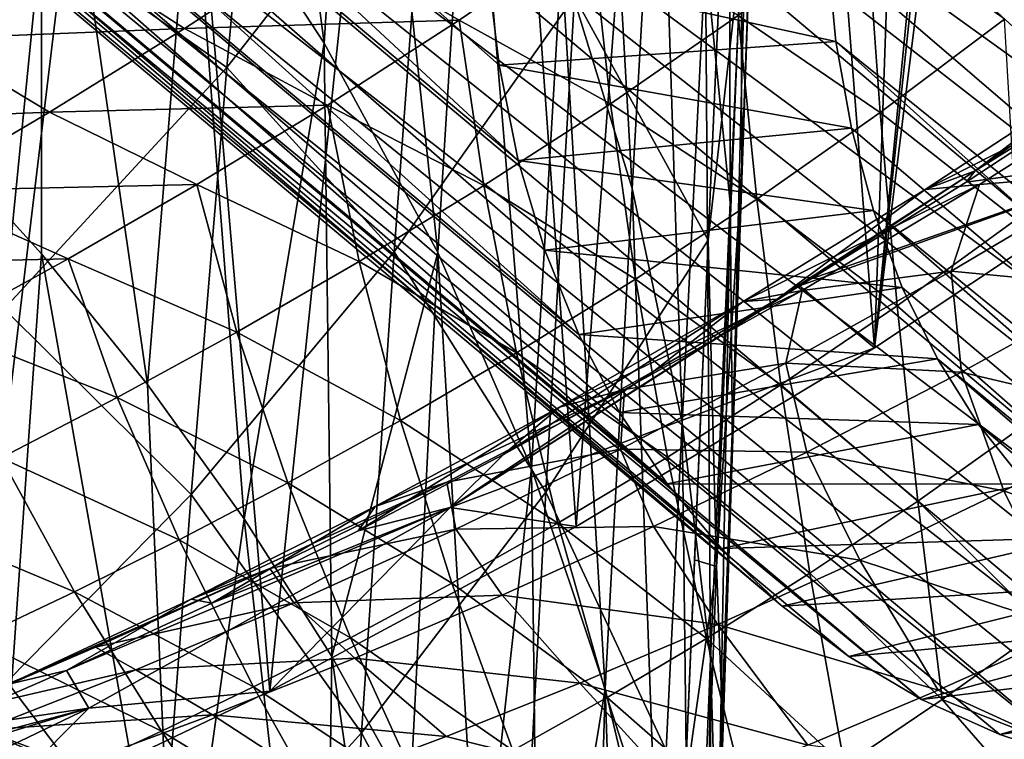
# Model space of a CAD drawing. Header units: metres. Extents: x -81 to 81, y -160 to 24.
# Tile 204 of 256: x 14.65 to 19.29, y -21.44 to -18.05. Entities that reach past the tile are written whole.
import ezdxf

# ---------------------------------------------------------------- set-up
doc = ezdxf.new("R2010")
doc.units = ezdxf.units.M
doc.layers.add('solid_501850_SW0001', color=7, linetype='CONTINUOUS')

msp = doc.modelspace()

# ---------------------------------------------------------------- linework, layer by layer
at = {"layer": 'solid_501850_SW0001'}
for points in [[(17.994209, -10.826273), (19.059021, -8.817804), (18.682516, -19.596466)], [(19.700001, -9.1), (18.682516, -19.596466), (19.059021, -8.817804)], [(19.700001, -9.1), (19.742592, -9.559512), (18.682516, -19.596466)], [(19.742592, -9.559512), (19.868736, -10.002877), (18.682516, -19.596466)], [(19.868736, -10.002877), (20.050915, -18.687212), (18.682516, -19.596466)], [(8.163363, -10.520238, 25.713594), (16.852316, -17.788311, 33.682339), (16.908768, -18.262018, 33.185719)], [(8.163363, -10.520238, 25.713594), (16.908768, -18.262018, 33.185719), (16.999935, -18.711706, 32.673168)], [(8.31418, -11.439964, 24.70429), (8.163363, -10.520238, 25.713594), (16.999935, -18.711706, 32.673168)], [(16.717846, -12.708807), (17.994209, -10.826273), (17.273605, -20.440266)], [(17.994209, -10.826273), (18.682516, -19.596466), (17.273605, -20.440266)], [(19.02496, -11.310929, 13.104885), (17.994495, -12.144859, 13.466696), (27.712654, -18.606394, 21.049864)], [(19.02496, -11.310929, 13.104885), (27.712654, -18.606394, 21.049864), (28.211937, -18.150957, 20.921726)], [(19.02496, -11.310929, 13.104885), (28.211937, -18.150957, 20.921726), (28.697601, -17.67234, 20.829765)], [(8.31418, -11.439964, 24.70429), (16.999935, -18.711706, 32.673168), (17.125488, -19.136, 32.146309)], [(8.31418, -11.439964, 24.70429), (17.125488, -19.136, 32.146309), (17.285038, -19.533361, 31.606983)], [(8.601727, -12.257323, 23.639378), (8.31418, -11.439964, 24.70429), (17.285038, -19.533361, 31.606983)], [(17.994495, -12.144859, 13.466696), (16.936001, -12.864363, 13.964212), (26.680645, -19.441032, 21.412714)], [(17.994495, -12.144859, 13.466696), (26.680645, -19.441032, 21.412714), (27.201147, -19.037331, 21.213867)], [(17.994495, -12.144859, 13.466696), (27.201147, -19.037331, 21.213867), (27.712654, -18.606394, 21.049864)], [(8.601727, -12.257323, 23.639378), (17.285038, -19.533361, 31.606983), (17.477556, -19.901279, 31.058617)], [(8.601727, -12.257323, 23.639378), (17.477556, -19.901279, 31.058617), (17.702463, -20.23875, 30.502766)], [(9.02157, -12.959562, 22.535404), (8.601727, -12.257323, 23.639378), (17.702463, -20.23875, 30.502766)], [(15.245849, -14.441743), (16.717846, -12.708807), (15.82649, -21.217264)], [(16.717846, -12.708807), (17.273605, -20.440266), (15.82649, -21.217264)], [(16.936001, -12.864363, 13.964212), (15.866796, -13.457789, 14.589187), (25.62006, -20.161215, 21.911896)], [(16.936001, -12.864363, 13.964212), (25.62006, -20.161215, 21.911896), (26.15312, -19.816027, 21.645596)], [(16.936001, -12.864363, 13.964212), (26.15312, -19.816027, 21.645596), (26.680645, -19.441032, 21.412714)], [(9.02157, -12.959562, 22.535404), (17.702463, -20.23875, 30.502766), (17.958963, -20.544451, 29.941519)], [(9.02157, -12.959562, 22.535404), (17.958963, -20.544451, 29.941519), (18.24542, -20.81646, 29.378422)], [(9.565908, -13.533527, 21.412987), (9.02157, -12.959562, 22.535404), (18.24542, -20.81646, 29.378422)], [(15.866796, -13.457789, 14.589187), (14.804749, -13.915107, 15.331277), (24.549362, -20.754519, 22.538616)], [(15.866796, -13.457789, 14.589187), (24.549362, -20.754519, 22.538616), (25.084843, -20.474398, 22.209936)], [(15.866796, -13.457789, 14.589187), (25.084843, -20.474398, 22.209936), (25.62006, -20.161215, 21.911896)], [(9.565908, -13.533527, 21.412987), (18.24542, -20.81646, 29.378422), (18.560987, -21.054058, 28.815071)], [(9.565908, -13.533527, 21.412987), (18.560987, -21.054058, 28.815071), (18.904552, -21.256306, 28.253538)], [(10.225677, -13.969928, 20.290571), (9.565908, -13.533527, 21.412987), (18.904552, -21.256306, 28.253538)], [(19.050123, -14.284245, 36.499569), (19.256281, -13.760466, 36.754852), (26.851969, -20.433889, 43.676029)], [(19.256281, -13.760466, 36.754852), (19.704357, -13.77331, 37.177193), (26.851969, -20.433889, 43.676029)], [(14.804749, -13.915107, 15.331277), (13.769328, -14.227985, 16.176832), (23.486027, -21.21125, 23.282654)], [(14.804749, -13.915107, 15.331277), (23.486027, -21.21125, 23.282654), (24.015291, -21.000658, 22.896948)], [(14.804749, -13.915107, 15.331277), (24.015291, -21.000658, 22.896948), (24.549362, -20.754519, 22.538616)], [(10.225677, -13.969928, 20.290571), (18.904552, -21.256306, 28.253538), (19.273956, -21.421947, 27.697344)], [(10.225677, -13.969928, 20.290571), (19.273956, -21.421947, 27.697344), (19.667967, -21.550503, 27.148273)], [(10.990153, -14.261451, 19.186598), (10.225677, -13.969928, 20.290571), (19.667967, -21.550503, 27.148273)], [(10.990153, -14.261451, 19.186598), (19.667967, -21.550503, 27.148273), (20.085346, -21.6415, 26.608112)], [(10.990153, -14.261451, 19.186598), (20.085346, -21.6415, 26.608112), (20.523489, -21.694359, 26.080252)], [(11.845026, -14.402695, 18.121683), (10.990153, -14.261451, 19.186598), (20.523489, -21.694359, 26.080252)], [(13.769328, -14.227985, 16.176832), (12.776969, -14.391513, 17.112381), (22.448717, -21.523287, 24.131046)], [(13.769328, -14.227985, 16.176832), (22.448717, -21.523287, 24.131046), (22.963217, -21.385683, 23.694492)], [(13.769328, -14.227985, 16.176832), (22.963217, -21.385683, 23.694492), (23.486027, -21.21125, 23.282654)], [(18.872908, -14.804863, 36.215519), (19.050123, -14.284245, 36.499569), (26.496683, -21.463921, 43.119156)], [(19.050123, -14.284245, 36.499569), (26.851969, -20.433889, 43.676029), (26.496683, -21.463921, 43.119156)], [(12.776969, -14.391513, 17.112381), (11.845026, -14.402695, 18.121683), (21.455841, -21.68519, 25.068651)], [(11.845026, -14.402695, 18.121683), (20.523489, -21.694359, 26.080252), (20.980743, -21.708952, 25.566607)], [(11.845026, -14.402695, 18.121683), (20.980743, -21.708952, 25.566607), (21.455841, -21.68519, 25.068651)], [(12.776969, -14.391513, 17.112381), (21.455841, -21.68519, 25.068651), (21.945789, -21.623201, 24.58954)], [(12.776969, -14.391513, 17.112381), (21.945789, -21.623201, 24.58954), (22.448717, -21.523287, 24.131046)], [(13.595409, -16.00514), (15.245849, -14.441743), (14.344736, -21.925352)], [(15.245849, -14.441743), (15.82649, -21.217264), (14.344736, -21.925352)], [(15.622437, -14.658811, 111.35173), (15.457809, -17.203569, 114.920319), (16.08367, -18.157501, 114.243134)], [(16.243488, -15.658003, 110.709251), (15.622437, -14.658811, 111.35173), (16.08367, -18.157501, 114.243134)], [(18.725824, -15.31892, 35.90453), (18.872908, -14.804863, 36.215519), (26.496683, -21.463921, 43.119156)], [(18.181368, -14.965624, 96.766098), (18.090994, -16.876419, 100.314804), (18.080629, -18.078957, 99.672409)], [(18.181368, -14.965624, 96.766098), (18.080629, -18.078957, 99.672409), (18.115074, -17.128088, 97.927994)], [(18.609522, -15.823856, 35.568237), (18.725824, -15.31892, 35.90453), (26.260012, -22.465399, 42.458725)], [(18.725824, -15.31892, 35.90453), (26.496683, -21.463921, 43.119156), (26.260012, -22.465399, 42.458725)], [(14.746194, -16.289513, 115.56871), (13.952888, -15.420466, 116.184776), (14.207473, -18.554911, 119.350815)], [(17.344915, -15.470034, 105.818382), (17.20392, -17.756697, 109.356476), (17.538023, -18.844246, 108.653526)], [(17.665504, -16.602661, 105.155525), (17.344915, -15.470034, 105.818382), (17.538023, -18.844246, 108.653526)], [(16.243488, -15.658003, 110.709251), (16.08367, -18.157501, 114.243134), (16.619715, -19.146168, 113.54071)], [(16.771852, -16.692528, 110.042999), (16.243488, -15.658003, 110.709251), (16.619715, -19.146168, 113.54071)], [(17.994473, -15.675508, 100.953896), (17.88415, -17.751606, 104.481094), (17.999691, -18.910059, 103.798805)], [(18.090994, -16.876419, 100.314804), (17.994473, -15.675508, 100.953896), (17.999691, -18.910059, 103.798805)], [(18.524164, -16.319025, 35.207058), (18.609522, -15.823856, 35.568237), (26.260012, -22.465399, 42.458725)], [(14.746194, -16.289513, 115.56871), (14.207473, -18.554911, 119.350815), (14.748768, -19.152256, 118.884033)], [(14.746194, -16.289513, 115.56871), (14.748768, -19.152256, 118.884033), (15.248603, -19.769245, 118.401932)], [(15.457809, -17.203569, 114.920319), (14.746194, -16.289513, 115.56871), (15.248603, -19.769245, 118.401932)], [(18.470362, -16.801353, 34.823143), (18.524164, -16.319025, 35.207058), (26.145704, -23.421949, 41.705673)], [(18.524164, -16.319025, 35.207058), (26.260012, -22.465399, 42.458725), (26.145704, -23.421949, 41.705673)], [(18.054716, -18.736469, 100.692215), (18.051706, -17.709009, 98.327843), (18.144119, -16.344868, 96.434914)], [(18.054716, -18.736469, 100.692215), (18.144119, -16.344868, 96.434914), (18.115074, -17.128088, 97.927994)], [(15.623939, -18.272844, 89.966721), (14.747002, -17.650652, 85.224266), (15.790636, -16.447899, 85.60907)], [(16.567774, -17.06102, 90.4291), (15.623939, -18.272844, 89.966721), (15.790636, -16.447899, 85.60907)], [(17.665504, -16.602661, 105.155525), (17.538023, -18.844246, 108.653526), (17.77293, -19.948784, 107.938095)], [(17.88415, -17.751606, 104.481094), (17.665504, -16.602661, 105.155525), (17.77293, -19.948784, 107.938095)], [(17.896633, -19.088636, 100.189522), (17.265217, -17.937654, 95.292732), (18.004078, -16.676958, 95.86084)], [(17.962467, -17.594397, 97.560013), (17.896633, -19.088636, 100.189522), (18.004078, -16.676958, 95.86084)], [(16.771852, -16.692528, 110.042999), (16.619715, -19.146168, 113.54071), (17.062355, -20.164289, 112.816711)], [(17.20392, -17.756697, 109.356476), (16.771852, -16.692528, 110.042999), (17.062355, -20.164289, 112.816711)], [(18.448357, -17.268011, 34.418831), (18.470362, -16.801353, 34.823143), (26.145704, -23.421949, 41.705673)], [(18.090994, -16.876419, 100.314804), (17.999691, -18.910059, 103.798805), (18.010973, -20.071217, 103.112389)], [(18.090994, -16.876419, 100.314804), (18.010973, -20.071217, 103.112389), (18.080629, -18.078957, 99.672409)], [(16.414055, -19.143999, 94.751251), (15.623939, -18.272844, 89.966721), (16.567774, -17.06102, 90.4291)], [(17.265217, -17.937654, 95.292732), (16.414055, -19.143999, 94.751251), (16.567774, -17.06102, 90.4291)], [(18.054716, -18.736469, 100.692215), (18.115074, -17.128088, 97.927994), (18.080629, -18.078957, 99.672409)], [(15.457809, -17.203569, 114.920319), (15.248603, -19.769245, 118.401932), (15.705581, -20.403561, 117.906342)], [(16.08367, -18.157501, 114.243134), (15.457809, -17.203569, 114.920319), (15.705581, -20.403561, 117.906342)], [(14.747002, -17.650652, 85.224266), (13.596334, -18.76951, 84.868736), (13.772409, -17.260506, 80.530571)], [(18.448357, -17.268011, 34.418831), (26.145704, -23.421949, 41.705673), (26.155767, -24.317831, 40.87225)], [(18.458162, -17.718157, 33.994869), (18.448357, -17.268011, 34.418831), (26.155767, -24.317831, 40.87225)], [(18.051706, -17.709009, 98.327843), (17.896633, -19.088636, 100.189522), (17.962467, -17.594397, 97.560013)], [(18.643389, -17.581404, 43.279873), (18.037966, -18.028034, 42.681034), (18.70878, -18.48604, 42.597355)], [(18.643389, -17.581404, 43.279873), (18.70878, -18.48604, 42.597355), (19.296511, -18.044371, 43.210903)], [(14.572112, -19.412241, 89.535011), (13.596334, -18.76951, 84.868736), (14.747002, -17.650652, 85.224266)], [(15.623939, -18.272844, 89.966721), (14.572112, -19.412241, 89.535011), (14.747002, -17.650652, 85.224266)], [(16.721066, -18.050329, 42.199448), (17.346071, -17.622663, 42.835026), (16.064711, -17.672052, 42.501953)], [(17.434698, -18.443926, 42.03363), (17.346071, -17.622663, 42.835026), (16.721066, -18.050329, 42.199448)], [(18.037966, -18.028034, 42.681034), (17.346071, -17.622663, 42.835026), (17.434698, -18.443926, 42.03363)], [(14.857206, -17.723818, 42.329849), (15.423843, -18.089373, 41.840801), (16.064711, -17.672052, 42.501953)], [(16.721066, -18.050329, 42.199448), (16.064711, -17.672052, 42.501953), (15.423843, -18.089373, 41.840801)], [(18.051706, -17.709009, 98.327843), (17.935547, -20.628351, 103.248665), (17.896633, -19.088636, 100.189522)], [(18.054716, -18.736469, 100.692215), (17.935547, -20.628351, 103.248665), (18.051706, -17.709009, 98.327843)], [(13.508394, -17.943691, 42.087303), (14.208096, -18.137909, 41.658913), (14.857206, -17.723818, 42.329849)], [(14.857206, -17.723818, 42.329849), (14.208096, -18.137909, 41.658913), (15.423843, -18.089373, 41.840801)], [(16.852316, -17.788311, 33.682339), (18.458162, -17.718157, 33.994869), (18.499821, -18.149712, 33.553131)], [(17.20392, -17.756697, 109.356476), (17.062355, -20.164289, 112.816711), (17.409843, -21.206026, 112.07518)], [(17.538023, -18.844246, 108.653526), (17.20392, -17.756697, 109.356476), (17.409843, -21.206026, 112.07518)], [(17.88415, -17.751606, 104.481094), (17.77293, -19.948784, 107.938095), (17.907408, -21.063921, 107.214127)], [(17.999691, -18.910059, 103.798805), (17.88415, -17.751606, 104.481094), (17.907408, -21.063921, 107.214127)], [(18.499821, -18.149712, 33.553131), (18.458162, -17.718157, 33.994869), (26.155767, -24.317831, 40.87225)], [(16.908768, -18.262018, 33.185719), (16.852316, -17.788311, 33.682339), (18.499821, -18.149712, 33.553131)], [(17.130526, -20.278233, 99.569298), (16.414055, -19.143999, 94.751251), (17.265217, -17.937654, 95.292732)], [(17.896633, -19.088636, 100.189522), (17.130526, -20.278233, 99.569298), (17.265217, -17.937654, 95.292732)], [(18.037966, -18.028034, 42.681034), (17.434698, -18.443926, 42.03363), (18.126709, -18.894882, 41.936413)], [(18.037966, -18.028034, 42.681034), (18.126709, -18.894882, 41.936413), (18.70878, -18.48604, 42.597355)], [(16.0987, -18.450705, 41.51799), (16.721066, -18.050329, 42.199448), (15.423843, -18.089373, 41.840801)], [(16.837029, -18.830534, 41.341869), (16.721066, -18.050329, 42.199448), (16.0987, -18.450705, 41.51799)], [(17.434698, -18.443926, 42.03363), (16.721066, -18.050329, 42.199448), (16.837029, -18.830534, 41.341869)], [(18.054716, -18.736469, 100.692215), (18.080629, -18.078957, 99.672409), (18.010973, -20.071217, 103.112389)], [(19.296511, -18.044371, 43.210903), (18.70878, -18.48604, 42.597355), (19.350298, -18.991081, 42.585003)], [(14.208096, -18.137909, 41.658913), (14.785965, -18.483137, 41.135921), (15.423843, -18.089373, 41.840801)], [(16.0987, -18.450705, 41.51799), (15.423843, -18.089373, 41.840801), (14.785965, -18.483137, 41.135921)], [(19.157267, -18.760696, 5.045641), (20.071445, -18.127066, 4.74745), (19.766708, -18.295553, 6.549411)], [(19.864384, -18.321575, 4.370998), (20.071445, -18.127066, 4.74745), (19.157267, -18.760696, 5.045641)], [(14.208096, -18.137909, 41.658913), (13.562035, -18.532196, 40.946373), (14.785965, -18.483137, 41.135921)], [(16.08367, -18.157501, 114.243134), (15.705581, -20.403561, 117.906342), (16.118919, -21.053638, 117.398491)], [(16.619715, -19.146168, 113.54071), (16.08367, -18.157501, 114.243134), (16.118919, -21.053638, 117.398491)], [(16.908768, -18.262018, 33.185719), (18.499821, -18.149712, 33.553131), (18.573046, -18.559925, 33.096443)], [(18.499821, -18.149712, 33.553131), (26.155767, -24.317831, 40.87225), (26.28994, -25.136139, 39.974258)], [(18.573046, -18.559925, 33.096443), (18.499821, -18.149712, 33.553131), (26.28994, -25.136139, 39.974258)], [(16.999935, -18.711706, 32.673168), (16.908768, -18.262018, 33.185719), (18.573046, -18.559925, 33.096443)], [(15.455859, -20.288706, 94.240959), (14.572112, -19.412241, 89.535011), (15.623939, -18.272844, 89.966721)], [(16.414055, -19.143999, 94.751251), (15.455859, -20.288706, 94.240959), (15.623939, -18.272844, 89.966721)], [(18.921675, -18.849089, 6.858647), (19.766708, -18.295553, 6.549411), (20.006994, -18.298447, 8.211137)], [(19.157267, -18.760696, 5.045641), (19.766708, -18.295553, 6.549411), (18.921675, -18.849089, 6.858647)], [(18.921675, -18.849089, 6.858647), (20.006994, -18.298447, 8.211137), (19.178278, -18.825712, 8.52815)], [(19.828075, -18.77072, 10.053587), (19.178278, -18.825712, 8.52815), (20.006994, -18.298447, 8.211137)], [(19.114717, -18.814987, 4.820532), (20.050915, -18.687212), (19.864384, -18.321575, 4.370998)], [(19.114717, -18.814987, 4.820532), (19.864384, -18.321575, 4.370998), (19.157267, -18.760696, 5.045641)], [(15.482239, -18.825306, 40.794128), (16.0987, -18.450705, 41.51799), (14.785965, -18.483137, 41.135921)], [(16.247976, -19.189415, 40.609634), (16.0987, -18.450705, 41.51799), (15.482239, -18.825306, 40.794128)], [(16.837029, -18.830534, 41.341869), (16.0987, -18.450705, 41.51799), (16.247976, -19.189415, 40.609634)], [(17.434698, -18.443926, 42.03363), (16.837029, -18.830534, 41.341869), (17.553438, -19.272425, 41.232708)], [(17.434698, -18.443926, 42.03363), (17.553438, -19.272425, 41.232708), (18.126709, -18.894882, 41.936413)], [(13.562035, -18.532196, 40.946373), (14.154207, -18.854765, 40.390144), (14.785965, -18.483137, 41.135921)], [(15.482239, -18.825306, 40.794128), (14.785965, -18.483137, 41.135921), (14.154207, -18.854765, 40.390144)], [(18.70878, -18.48604, 42.597355), (18.126709, -18.894882, 41.936413), (18.788626, -19.397682, 41.908978)], [(18.70878, -18.48604, 42.597355), (18.788626, -19.397682, 41.908978), (19.350298, -18.991081, 42.585003)], [(14.748768, -19.152256, 118.884033), (14.207473, -18.554911, 119.350815), (14.568532, -21.733435, 122.430023)], [(16.999935, -18.711706, 32.673168), (18.573046, -18.559925, 33.096443), (18.677504, -18.947376, 32.626488)], [(18.677504, -18.947376, 32.626488), (18.573046, -18.559925, 33.096443), (26.28994, -25.136139, 39.974258)], [(18.327559, -19.303835, 5.33152), (18.682516, -19.596466), (20.050915, -18.687212)], [(18.327559, -19.303835, 5.33152), (20.050915, -18.687212), (18.382378, -19.270754, 5.294396)], [(18.382378, -19.270754, 5.294396), (20.050915, -18.687212), (19.114717, -18.814987, 4.820532)], [(17.125488, -19.136, 32.146309), (16.999935, -18.711706, 32.673168), (18.677504, -18.947376, 32.626488)], [(17.963156, -21.305704, 104.841919), (17.935547, -20.628351, 103.248665), (18.054716, -18.736469, 100.692215)], [(17.963156, -21.305704, 104.841919), (18.054716, -18.736469, 100.692215), (18.010973, -20.071217, 103.112389)], [(18.222776, -19.366669, 5.403182), (19.157267, -18.760696, 5.045641), (18.921675, -18.849089, 6.858647)], [(18.327559, -19.303835, 5.33152), (19.157267, -18.760696, 5.045641), (18.222776, -19.366669, 5.403182)], [(18.327559, -19.303835, 5.33152), (18.382378, -19.270754, 5.294396), (19.157267, -18.760696, 5.045641)], [(18.382378, -19.270754, 5.294396), (19.114717, -18.814987, 4.820532), (19.157267, -18.760696, 5.045641)], [(19.043987, -19.235233, 10.400346), (19.178278, -18.825712, 8.52815), (19.828075, -18.77072, 10.053587)], [(19.043987, -19.235233, 10.400346), (19.828075, -18.77072, 10.053587), (19.822939, -19.308149, 11.863358)], [(14.874621, -19.175638, 40.031071), (15.482239, -18.825306, 40.794128), (14.154207, -18.854765, 40.390144)], [(15.670206, -19.522127, 39.840443), (15.482239, -18.825306, 40.794128), (14.874621, -19.175638, 40.031071)], [(16.247976, -19.189415, 40.609634), (15.482239, -18.825306, 40.794128), (15.670206, -19.522127, 39.840443)], [(16.837029, -18.830534, 41.341869), (16.247976, -19.189415, 40.609634), (16.991709, -19.620283, 40.490501)], [(16.837029, -18.830534, 41.341869), (16.991709, -19.620283, 40.490501), (17.553438, -19.272425, 41.232708)], [(18.061811, -19.377665, 7.223265), (19.178278, -18.825712, 8.52815), (18.340414, -19.325539, 8.900573)], [(18.061811, -19.377665, 7.223265), (18.921675, -18.849089, 6.858647), (19.178278, -18.825712, 8.52815)], [(19.043987, -19.235233, 10.400346), (18.340414, -19.325539, 8.900573), (19.178278, -18.825712, 8.52815)], [(14.874621, -19.175638, 40.031071), (14.154207, -18.854765, 40.390144), (13.531368, -19.20578, 39.605751)], [(17.538023, -18.844246, 108.653526), (17.409843, -21.206026, 112.07518), (17.660879, -22.2654, 111.320267)], [(17.77293, -19.948784, 107.938095), (17.538023, -18.844246, 108.653526), (17.660879, -22.2654, 111.320267)], [(18.222776, -19.366669, 5.403182), (18.921675, -18.849089, 6.858647), (18.061811, -19.377665, 7.223265)], [(18.126709, -18.894882, 41.936413), (17.553438, -19.272425, 41.232708), (18.239153, -19.770973, 41.19183)], [(17.999691, -18.910059, 103.798805), (17.907408, -21.063921, 107.214127), (17.940187, -22.184464, 106.487106)], [(17.999691, -18.910059, 103.798805), (17.940187, -22.184464, 106.487106), (18.010973, -20.071217, 103.112389)], [(18.126709, -18.894882, 41.936413), (18.239153, -19.770973, 41.19183), (18.788626, -19.397682, 41.908978)], [(17.125488, -19.136, 32.146309), (18.677504, -18.947376, 32.626488), (18.813002, -19.311106, 32.144348)], [(18.677504, -18.947376, 32.626488), (26.28994, -25.136139, 39.974258), (26.546276, -25.864773, 39.024937)], [(18.813002, -19.311106, 32.144348), (18.677504, -18.947376, 32.626488), (26.546276, -25.864773, 39.024937)], [(19.350298, -18.991081, 42.585003), (18.788626, -19.397682, 41.908978), (19.412344, -19.946177, 41.95166)], [(17.787027, -21.686018, 104.410965), (17.130526, -20.278233, 99.569298), (17.896633, -19.088636, 100.189522)], [(17.832283, -20.597471, 102.691246), (17.787027, -21.686018, 104.410965), (17.896633, -19.088636, 100.189522)], [(17.935547, -20.628351, 103.248665), (17.832283, -20.597471, 102.691246), (17.896633, -19.088636, 100.189522)], [(14.748768, -19.152256, 118.884033), (14.568532, -21.733435, 122.430023), (15.379556, -22.710487, 121.628601)], [(15.248603, -19.769245, 118.401932), (14.748768, -19.152256, 118.884033), (15.379556, -22.710487, 121.628601)], [(16.258778, -21.414585, 98.979362), (15.455859, -20.288706, 94.240959), (16.414055, -19.143999, 94.751251)], [(16.619715, -19.146168, 113.54071), (16.118919, -21.053638, 117.398491), (16.488796, -21.719898, 116.878021)], [(17.130526, -20.278233, 99.569298), (16.258778, -21.414585, 98.979362), (16.414055, -19.143999, 94.751251)], [(16.619715, -19.146168, 113.54071), (16.488796, -21.719898, 116.878021), (16.815128, -22.403259, 116.34417)], [(17.062355, -20.164289, 112.816711), (16.619715, -19.146168, 113.54071), (16.815128, -22.403259, 116.34417)], [(17.285038, -19.533361, 31.606983), (17.125488, -19.136, 32.146309), (18.813002, -19.311106, 32.144348)], [(14.27845, -19.503311, 39.231415), (14.874621, -19.175638, 40.031071), (13.531368, -19.20578, 39.605751)], [(15.106057, -19.830309, 39.037239), (14.874621, -19.175638, 40.031071), (14.27845, -19.503311, 39.231415)], [(15.670206, -19.522127, 39.840443), (14.874621, -19.175638, 40.031071), (15.106057, -19.830309, 39.037239)], [(16.247976, -19.189415, 40.609634), (15.670206, -19.522127, 39.840443), (16.443897, -19.940075, 39.713638)], [(16.247976, -19.189415, 40.609634), (16.443897, -19.940075, 39.713638), (16.991709, -19.620283, 40.490501)], [(18.263308, -19.66869, 10.799443), (18.340414, -19.325539, 8.900573), (19.043987, -19.235233, 10.400346)], [(18.263308, -19.66869, 10.799443), (19.043987, -19.235233, 10.400346), (19.092377, -19.71101, 12.233584)], [(19.043987, -19.235233, 10.400346), (19.822939, -19.308149, 11.863358), (19.092377, -19.71101, 12.233584)], [(17.553438, -19.272425, 41.232708), (16.991709, -19.620283, 40.490501), (17.70433, -20.112637, 40.43819)], [(17.553438, -19.272425, 41.232708), (17.70433, -20.112637, 40.43819), (18.239153, -19.770973, 41.19183)], [(16.678293, -20.350586, 5.334463), (18.682516, -19.596466), (18.327559, -19.303835, 5.33152)], [(16.678293, -20.350586, 5.334463), (18.327559, -19.303835, 5.33152), (18.222776, -19.366669, 5.403182)], [(17.194786, -19.877132, 7.647078), (18.340414, -19.325539, 8.900573), (17.502138, -19.793493, 9.332829)], [(17.194786, -19.877132, 7.647078), (18.061811, -19.377665, 7.223265), (18.340414, -19.325539, 8.900573)], [(17.285038, -19.533361, 31.606983), (18.813002, -19.311106, 32.144348), (18.978661, -19.648624, 31.653271)], [(18.263308, -19.66869, 10.799443), (17.502138, -19.793493, 9.332829), (18.340414, -19.325539, 8.900573)], [(18.978661, -19.648624, 31.653271), (18.813002, -19.311106, 32.144348), (26.546276, -25.864773, 39.024937)], [(19.092377, -19.71101, 12.233584), (19.822939, -19.308149, 11.863358), (19.979204, -19.919931, 13.617704)], [(16.678293, -20.350586, 5.334463), (18.222776, -19.366669, 5.403182), (17.639551, -19.707136, 5.817533)], [(16.930063, -20.100636, 6.358064), (18.061811, -19.377665, 7.223265), (17.194786, -19.877132, 7.647078)], [(16.930063, -20.100636, 6.358064), (17.639551, -19.707136, 5.817533), (18.061811, -19.377665, 7.223265)], [(17.639551, -19.707136, 5.817533), (18.222776, -19.366669, 5.403182), (18.061811, -19.377665, 7.223265)], [(15.455859, -20.288706, 94.240959), (14.396099, -21.36338, 93.764763), (14.572112, -19.412241, 89.535011)], [(18.788626, -19.397682, 41.908978), (18.239153, -19.770973, 41.19183), (18.885782, -20.320082, 41.219727)], [(18.788626, -19.397682, 41.908978), (18.885782, -20.320082, 41.219727), (19.412344, -19.946177, 41.95166)], [(15.106057, -19.830309, 39.037239), (14.27845, -19.503311, 39.231415), (14.557705, -20.115644, 38.202404)], [(15.670206, -19.522127, 39.840443), (15.106057, -19.830309, 39.037239), (15.912059, -20.233477, 38.905369)], [(15.670206, -19.522127, 39.840443), (15.912059, -20.233477, 38.905369), (16.443897, -19.940075, 39.713638)], [(17.477556, -19.901279, 31.058617), (17.285038, -19.533361, 31.606983), (18.978661, -19.648624, 31.653271)], [(16.991709, -19.620283, 40.490501), (16.443897, -19.940075, 39.713638), (17.18622, -20.424368, 39.652195)], [(16.678293, -20.350586, 5.334463), (17.273605, -20.440266), (18.682516, -19.596466)], [(16.991709, -19.620283, 40.490501), (17.18622, -20.424368, 39.652195), (17.70433, -20.112637, 40.43819)], [(17.477556, -19.901279, 31.058617), (18.978661, -19.648624, 31.653271), (19.173639, -19.958454, 31.155537)], [(18.978661, -19.648624, 31.653271), (26.546276, -25.864773, 39.024937), (26.919796, -26.489498, 38.042801)], [(19.173639, -19.958454, 31.155537), (18.978661, -19.648624, 31.653271), (26.919796, -26.489498, 38.042801)], [(16.678293, -20.350586, 5.334463), (17.639551, -19.707136, 5.817533), (16.930063, -20.100636, 6.358064)], [(17.48209, -20.074736, 11.258931), (17.502138, -19.793493, 9.332829), (18.263308, -19.66869, 10.799443)], [(17.48209, -20.074736, 11.258931), (18.263308, -19.66869, 10.799443), (18.362463, -20.088303, 12.657064)], [(18.263308, -19.66869, 10.799443), (19.092377, -19.71101, 12.233584), (18.362463, -20.088303, 12.657064)], [(18.362463, -20.088303, 12.657064), (19.092377, -19.71101, 12.233584), (19.292578, -20.271893, 14.010283)], [(19.092377, -19.71101, 12.233584), (19.979204, -19.919931, 13.617704), (19.292578, -20.271893, 14.010283)], [(15.705581, -20.403561, 117.906342), (15.248603, -19.769245, 118.401932), (15.379556, -22.710487, 121.628601)], [(16.324291, -20.345612, 8.139076), (17.502138, -19.793493, 9.332829), (16.662224, -20.231361, 9.832991)], [(16.324291, -20.345612, 8.139076), (17.194786, -19.877132, 7.647078), (17.502138, -19.793493, 9.332829)], [(17.48209, -20.074736, 11.258931), (16.662224, -20.231361, 9.832991), (17.502138, -19.793493, 9.332829)], [(18.239153, -19.770973, 41.19183), (17.70433, -20.112637, 40.43819), (18.377117, -20.660458, 40.453327)], [(18.239153, -19.770973, 41.19183), (18.377117, -20.660458, 40.453327), (18.885782, -20.320082, 41.219727)], [(15.106057, -19.830309, 39.037239), (14.557705, -20.115644, 38.202404), (15.398094, -20.502195, 38.06842)], [(15.106057, -19.830309, 39.037239), (15.398094, -20.502195, 38.06842), (15.912059, -20.233477, 38.905369)], [(16.244337, -20.460007, 6.920262), (17.194786, -19.877132, 7.647078), (16.324291, -20.345612, 8.139076)], [(16.244337, -20.460007, 6.920262), (16.930063, -20.100636, 6.358064), (17.194786, -19.877132, 7.647078)], [(16.443897, -19.940075, 39.713638), (15.912059, -20.233477, 38.905369), (16.686586, -20.707884, 38.83741)], [(16.443897, -19.940075, 39.713638), (16.686586, -20.707884, 38.83741), (17.18622, -20.424368, 39.652195)], [(17.702463, -20.23875, 30.502766), (17.477556, -19.901279, 31.058617), (19.173639, -19.958454, 31.155537)], [(19.412344, -19.946177, 41.95166), (18.885782, -20.320082, 41.219727), (19.485409, -20.913031, 41.316067)], [(19.292578, -20.271893, 14.010283), (19.979204, -19.919931, 13.617704), (20.261053, -20.62326, 15.302031)], [(17.77293, -19.948784, 107.938095), (17.660879, -22.2654, 111.320267), (17.814157, -23.336443, 110.556129)], [(17.702463, -20.23875, 30.502766), (19.173639, -19.958454, 31.155537), (19.397585, -20.239983, 30.652092)], [(17.907408, -21.063921, 107.214127), (17.77293, -19.948784, 107.938095), (17.814157, -23.336443, 110.556129)], [(19.397585, -20.239983, 30.652092), (19.173639, -19.958454, 31.155537), (26.919796, -26.489498, 38.042801)], [(16.705688, -20.45257, 11.781955), (16.662224, -20.231361, 9.832991), (17.48209, -20.074736, 11.258931)], [(16.705688, -20.45257, 11.781955), (17.48209, -20.074736, 11.258931), (17.637829, -20.439814, 13.136945)], [(17.48209, -20.074736, 11.258931), (18.362463, -20.088303, 12.657064), (17.637829, -20.439814, 13.136945)], [(17.963156, -21.305704, 104.841919), (18.010973, -20.071217, 103.112389), (17.940187, -22.184464, 106.487106)], [(14.557705, -20.115644, 38.202404), (14.027298, -20.379827, 37.337788), (14.903869, -20.747936, 37.205013)], [(14.557705, -20.115644, 38.202404), (14.903869, -20.747936, 37.205013), (15.398094, -20.502195, 38.06842)], [(16.678293, -20.350586, 5.334463), (16.930063, -20.100636, 6.358064), (16.244337, -20.460007, 6.920262)], [(17.70433, -20.112637, 40.43819), (17.18622, -20.424368, 39.652195), (17.888088, -20.969082, 39.656868)], [(17.637829, -20.439814, 13.136945), (18.362463, -20.088303, 12.657064), (18.611988, -20.599594, 14.452439)], [(17.70433, -20.112637, 40.43819), (17.888088, -20.969082, 39.656868), (18.377117, -20.660458, 40.453327)], [(18.362463, -20.088303, 12.657064), (19.292578, -20.271893, 14.010283), (18.611988, -20.599594, 14.452439)], [(17.062355, -20.164289, 112.816711), (16.815128, -22.403259, 116.34417), (17.096914, -23.102402, 115.797958)], [(17.409843, -21.206026, 112.07518), (17.062355, -20.164289, 112.816711), (17.096914, -23.102402, 115.797958)], [(15.912059, -20.233477, 38.905369), (15.398094, -20.502195, 38.06842), (16.207043, -20.964918, 37.996876)], [(15.454942, -20.782595, 8.703319), (16.662224, -20.231361, 9.832991), (15.826968, -20.637709, 10.40405)], [(15.454942, -20.782595, 8.703319), (16.324291, -20.345612, 8.139076), (16.662224, -20.231361, 9.832991)], [(16.705688, -20.45257, 11.781955), (15.826968, -20.637709, 10.40405), (16.662224, -20.231361, 9.832991)], [(15.912059, -20.233477, 38.905369), (16.207043, -20.964918, 37.996876), (16.686586, -20.707884, 38.83741)], [(17.958963, -20.544451, 29.941519), (17.702463, -20.23875, 30.502766), (19.397585, -20.239983, 30.652092)], [(17.958963, -20.544451, 29.941519), (19.397585, -20.239983, 30.652092), (19.649248, -20.491497, 30.145876)], [(18.611988, -20.599594, 14.452439), (19.292578, -20.271893, 14.010283), (19.616251, -20.929956, 15.712344)], [(19.292578, -20.271893, 14.010283), (20.261053, -20.62326, 15.302031), (19.616251, -20.929956, 15.712344)], [(15.28653, -22.490856, 98.423706), (14.396099, -21.36338, 93.764763), (15.455859, -20.288706, 94.240959)], [(16.258778, -21.414585, 98.979362), (15.28653, -22.490856, 98.423706), (15.455859, -20.288706, 94.240959)], [(16.994095, -22.802887, 103.741127), (16.258778, -21.414585, 98.979362), (17.130526, -20.278233, 99.569298)], [(17.787027, -21.686018, 104.410965), (16.994095, -22.802887, 103.741127), (17.130526, -20.278233, 99.569298)], [(16.678293, -20.350586, 5.334463), (15.553398, -20.801277, 7.533884), (14.866287, -21.120377, 8.192517)], [(16.678293, -20.350586, 5.334463), (14.866287, -21.120377, 8.192517), (14.972387, -21.297722, 5.335478)], [(16.678293, -20.350586, 5.334463), (14.972387, -21.297722, 5.335478), (15.82649, -21.217264)], [(15.553398, -20.801277, 7.533884), (16.324291, -20.345612, 8.139076), (15.454942, -20.782595, 8.703319)], [(15.553398, -20.801277, 7.533884), (16.244337, -20.460007, 6.920262), (16.324291, -20.345612, 8.139076)], [(16.678293, -20.350586, 5.334463), (16.244337, -20.460007, 6.920262), (15.553398, -20.801277, 7.533884)], [(16.678293, -20.350586, 5.334463), (15.82649, -21.217264), (17.273605, -20.440266)], [(18.885782, -20.320082, 41.219727), (18.377117, -20.660458, 40.453327), (19.001833, -21.25704, 40.535732)], [(18.885782, -20.320082, 41.219727), (19.001833, -21.25704, 40.535732), (19.485409, -20.913031, 41.316067)], [(14.027298, -20.379827, 37.337788), (14.431327, -20.972376, 36.316936), (14.903869, -20.747936, 37.205013)], [(15.705581, -20.403561, 117.906342), (15.379556, -22.710487, 121.628601), (16.079826, -23.73727, 120.78788)], [(16.118919, -21.053638, 117.398491), (15.705581, -20.403561, 117.906342), (16.079826, -23.73727, 120.78788)], [(15.940469, -20.800404, 12.369863), (15.826968, -20.637709, 10.40405), (16.705688, -20.45257, 11.781955)], [(15.940469, -20.800404, 12.369863), (16.705688, -20.45257, 11.781955), (16.924213, -20.764299, 13.674715)], [(17.18622, -20.424368, 39.652195), (16.686586, -20.707884, 38.83741), (17.42016, -21.247728, 38.83419)], [(16.705688, -20.45257, 11.781955), (17.637829, -20.439814, 13.136945), (16.924213, -20.764299, 13.674715)], [(16.924213, -20.764299, 13.674715), (17.637829, -20.439814, 13.136945), (17.942614, -20.90238, 14.945736)], [(17.18622, -20.424368, 39.652195), (17.42016, -21.247728, 38.83419), (17.888088, -20.969082, 39.656868)], [(17.637829, -20.439814, 13.136945), (18.611988, -20.599594, 14.452439), (17.942614, -20.90238, 14.945736)], [(15.398094, -20.502195, 38.06842), (14.903869, -20.747936, 37.205013), (15.749163, -21.197191, 37.133167)], [(15.398094, -20.502195, 38.06842), (15.749163, -21.197191, 37.133167), (16.207043, -20.964918, 37.996876)], [(18.24542, -20.81646, 29.378422), (17.958963, -20.544451, 29.941519), (19.649248, -20.491497, 30.145876)], [(18.24542, -20.81646, 29.378422), (19.649248, -20.491497, 30.145876), (19.927174, -20.711653, 29.639719)], [(14.593377, -21.18491, 9.340078), (15.826968, -20.637709, 10.40405), (15.003407, -21.010256, 11.047146)], [(14.593377, -21.18491, 9.340078), (15.454942, -20.782595, 8.703319), (15.826968, -20.637709, 10.40405)], [(15.940469, -20.800404, 12.369863), (15.003407, -21.010256, 11.047146), (15.826968, -20.637709, 10.40405)], [(17.935547, -20.628351, 103.248665), (17.787027, -21.686018, 104.410965), (17.832283, -20.597471, 102.691246)], [(17.935547, -20.628351, 103.248665), (17.816532, -23.788038, 108.016327), (17.787027, -21.686018, 104.410965)], [(17.963156, -21.305704, 104.841919), (17.816532, -23.788038, 108.016327), (17.935547, -20.628351, 103.248665)], [(17.942614, -20.90238, 14.945736), (18.611988, -20.599594, 14.452439), (18.98321, -21.212957, 16.167374)], [(18.611988, -20.599594, 14.452439), (19.616251, -20.929956, 15.712344), (18.98321, -21.212957, 16.167374)], [(18.377117, -20.660458, 40.453327), (17.888088, -20.969082, 39.656868), (18.540915, -21.567554, 39.727592)], [(18.377117, -20.660458, 40.453327), (18.540915, -21.567554, 39.727592), (19.001833, -21.25704, 40.535732)], [(16.686586, -20.707884, 38.83741), (16.207043, -20.964918, 37.996876), (16.974649, -21.498154, 37.98864)], [(16.686586, -20.707884, 38.83741), (16.974649, -21.498154, 37.98864), (17.42016, -21.247728, 38.83419)], [(18.560987, -21.054058, 28.815071), (18.24542, -20.81646, 29.378422), (19.927174, -20.711653, 29.639719)], [(18.560987, -21.054058, 28.815071), (19.927174, -20.711653, 29.639719), (20.230633, -20.899921, 29.134897)], [(14.903869, -20.747936, 37.205013), (14.431327, -20.972376, 36.316936), (15.314583, -21.406393, 36.248459)], [(14.866287, -21.120377, 8.192517), (15.454942, -20.782595, 8.703319), (14.593377, -21.18491, 9.340078)], [(14.866287, -21.120377, 8.192517), (15.553398, -20.801277, 7.533884), (15.454942, -20.782595, 8.703319)], [(14.903869, -20.747936, 37.205013), (15.314583, -21.406393, 36.248459), (15.749163, -21.197191, 37.133167)], [(15.940469, -20.800404, 12.369863), (16.924213, -20.764299, 13.674715), (16.227791, -21.060732, 14.271606)], [(16.227791, -21.060732, 14.271606), (16.924213, -20.764299, 13.674715), (17.289995, -21.179741, 15.491483)], [(16.924213, -20.764299, 13.674715), (17.942614, -20.90238, 14.945736), (17.289995, -21.179741, 15.491483)], [(15.193274, -21.116745, 13.023737), (15.003407, -21.010256, 11.047146), (15.940469, -20.800404, 12.369863)], [(15.193274, -21.116745, 13.023737), (15.940469, -20.800404, 12.369863), (16.227791, -21.060732, 14.271606)], [(17.289995, -21.179741, 15.491483), (17.942614, -20.90238, 14.945736), (18.366892, -21.472315, 16.66844)], [(17.942614, -20.90238, 14.945736), (18.98321, -21.212957, 16.167374), (18.366892, -21.472315, 16.66844)], [(18.904552, -21.256306, 28.253538), (18.560987, -21.054058, 28.815071), (20.230633, -20.899921, 29.134897)], [(18.904552, -21.256306, 28.253538), (20.230633, -20.899921, 29.134897), (20.558455, -21.055466, 28.633461)], [(19.485409, -20.913031, 41.316067), (19.001833, -21.25704, 40.535732), (19.925964, -21.623211, 41.305492)], [(16.207043, -20.964918, 37.996876), (15.749163, -21.197191, 37.133167), (16.552834, -21.722094, 37.123127)], [(16.207043, -20.964918, 37.996876), (16.552834, -21.722094, 37.123127), (16.974649, -21.498154, 37.98864)], [(17.888088, -20.969082, 39.656868), (17.42016, -21.247728, 38.83419), (18.103802, -21.846401, 38.895748)], [(17.888088, -20.969082, 39.656868), (18.103802, -21.846401, 38.895748), (18.540915, -21.567554, 39.727592)], [(18.98321, -21.212957, 16.167374), (19.616251, -20.929956, 15.712344), (20.033264, -21.692234, 17.324686)], [(13.747132, -21.550802, 10.05075), (15.003407, -21.010256, 11.047146), (14.199097, -21.347097, 11.763146)], [(13.747132, -21.550802, 10.05075), (14.593377, -21.18491, 9.340078), (15.003407, -21.010256, 11.047146)], [(14.431327, -20.972376, 36.316936), (13.982587, -21.17712, 35.405602), (14.905087, -21.594158, 35.344563)], [(15.193274, -21.116745, 13.023737), (14.199097, -21.347097, 11.763146), (15.003407, -21.010256, 11.047146)], [(14.431327, -20.972376, 36.316936), (14.905087, -21.594158, 35.344563), (15.314583, -21.406393, 36.248459)], [(15.193274, -21.116745, 13.023737), (16.227791, -21.060732, 14.271606), (15.555095, -21.328274, 14.928299)], [(15.555095, -21.328274, 14.928299), (16.227791, -21.060732, 14.271606), (16.659937, -21.431305, 16.090553)], [(16.118919, -21.053638, 117.398491), (16.079826, -23.73727, 120.78788), (16.664063, -24.806774, 119.913437)], [(16.488796, -21.719898, 116.878021), (16.118919, -21.053638, 117.398491), (16.664063, -24.806774, 119.913437)], [(16.227791, -21.060732, 14.271606), (17.289995, -21.179741, 15.491483), (16.659937, -21.431305, 16.090553)], [(19.273956, -21.421947, 27.697344), (18.904552, -21.256306, 28.253538), (20.558455, -21.055466, 28.633461)], [(19.273956, -21.421947, 27.697344), (20.558455, -21.055466, 28.633461), (20.908443, -21.177269, 28.138752)], [(17.907408, -21.063921, 107.214127), (17.814157, -23.336443, 110.556129), (17.868315, -24.41501, 109.789421)], [(17.907408, -21.063921, 107.214127), (17.868315, -24.41501, 109.789421), (17.904772, -23.273306, 108.129959)], [(17.940187, -22.184464, 106.487106), (17.907408, -21.063921, 107.214127), (17.904772, -23.273306, 108.129959)], [(14.194483, -21.412878, 8.887224), (14.866287, -21.120377, 8.192517), (14.593377, -21.18491, 9.340078)], [(14.972387, -21.297722, 5.335478), (14.866287, -21.120377, 8.192517), (14.194483, -21.412878, 8.887224)], [(14.471426, -21.40033, 13.743984), (14.199097, -21.347097, 11.763146), (15.193274, -21.116745, 13.023737)], [(14.471426, -21.40033, 13.743984), (15.193274, -21.116745, 13.023737), (15.555095, -21.328274, 14.928299)], [(13.982587, -21.17712, 35.405602), (14.52268, -21.762033, 34.423031), (14.905087, -21.594158, 35.344563)], [(15.749163, -21.197191, 37.133167), (15.314583, -21.406393, 36.248459), (16.156038, -21.921253, 36.240181)], [(15.749163, -21.197191, 37.133167), (16.156038, -21.921253, 36.240181), (16.552834, -21.722094, 37.123127)], [(16.659937, -21.431305, 16.090553), (17.289995, -21.179741, 15.491483), (17.77244, -21.708164, 17.216526)], [(17.289995, -21.179741, 15.491483), (18.366892, -21.472315, 16.66844), (17.77244, -21.708164, 17.216526)], [(19.667967, -21.550503, 27.148273), (19.273956, -21.421947, 27.697344), (20.908443, -21.177269, 28.138752)], [(14.972387, -21.297722, 5.335478), (14.344736, -21.925352), (15.82649, -21.217264)], [(17.42016, -21.247728, 38.83419), (16.974649, -21.498154, 37.98864), (17.691519, -22.095373, 38.043816)], [(17.409843, -21.206026, 112.07518), (17.096914, -23.102402, 115.797958), (17.332813, -23.814808, 115.241356)], [(17.409843, -21.206026, 112.07518), (17.332813, -23.814808, 115.241356), (17.521519, -24.53726, 114.67688)], [(17.660879, -22.2654, 111.320267), (17.409843, -21.206026, 112.07518), (17.521519, -24.53726, 114.67688)], [(17.42016, -21.247728, 38.83419), (17.691519, -22.095373, 38.043816), (18.103802, -21.846401, 38.895748)], [(18.366892, -21.472315, 16.66844), (18.98321, -21.212957, 16.167374), (20.033264, -21.692234, 17.324686)], [(19.001833, -21.25704, 40.535732), (18.540915, -21.567554, 39.727592), (19.561441, -21.901014, 40.668201)], [(19.001833, -21.25704, 40.535732), (19.561441, -21.901014, 40.668201), (19.925964, -21.623211, 41.305492)], [(14.972387, -21.297722, 5.335478), (13.524555, -21.685226, 9.635115), (12.871154, -21.931986, 10.423029)], [(14.972387, -21.297722, 5.335478), (12.871154, -21.931986, 10.423029), (13.215117, -22.141621, 5.336465)], [(14.972387, -21.297722, 5.335478), (13.215117, -22.141621, 5.336465), (14.344736, -21.925352)], [(14.972387, -21.297722, 5.335478), (14.194483, -21.412878, 8.887224), (13.524555, -21.685226, 9.635115)], [(14.471426, -21.40033, 13.743984), (15.555095, -21.328274, 14.928299), (14.913143, -21.566113, 15.64439)], [(14.913143, -21.566113, 15.64439), (15.555095, -21.328274, 14.928299), (16.058609, -21.656704, 16.742941)], [(15.555095, -21.328274, 14.928299), (16.659937, -21.431305, 16.090553), (16.058609, -21.656704, 16.742941)], [(17.869463, -24.047647, 108.877464), (17.816532, -23.788038, 108.016327), (17.963156, -21.305704, 104.841919)], [(17.869463, -24.047647, 108.877464), (17.963156, -21.305704, 104.841919), (17.904772, -23.273306, 108.129959)], [(17.963156, -21.305704, 104.841919), (17.940187, -22.184464, 106.487106), (17.904772, -23.273306, 108.129959)], [(15.28653, -22.490856, 98.423706), (14.21911, -23.49958, 97.905449), (14.396099, -21.36338, 93.764763)], [(13.782821, -21.64996, 14.529737), (14.471426, -21.40033, 13.743984), (14.913143, -21.566113, 15.64439)], [(15.314583, -21.406393, 36.248459), (14.905087, -21.594158, 35.344563), (15.785714, -22.097288, 35.342003)], [(16.102127, -23.867987, 103.105392), (15.28653, -22.490856, 98.423706), (16.258778, -21.414585, 98.979362)], [(15.314583, -21.406393, 36.248459), (15.785714, -22.097288, 35.342003), (16.156038, -21.921253, 36.240181)], [(16.058609, -21.656704, 16.742941), (16.659937, -21.431305, 16.090553), (17.77244, -21.708164, 17.216526)], [(16.994095, -22.802887, 103.741127), (16.102127, -23.867987, 103.105392), (16.258778, -21.414585, 98.979362)]]:
    msp.add_3dface(points, dxfattribs=at)

doc.saveas('drawing.dxf')
